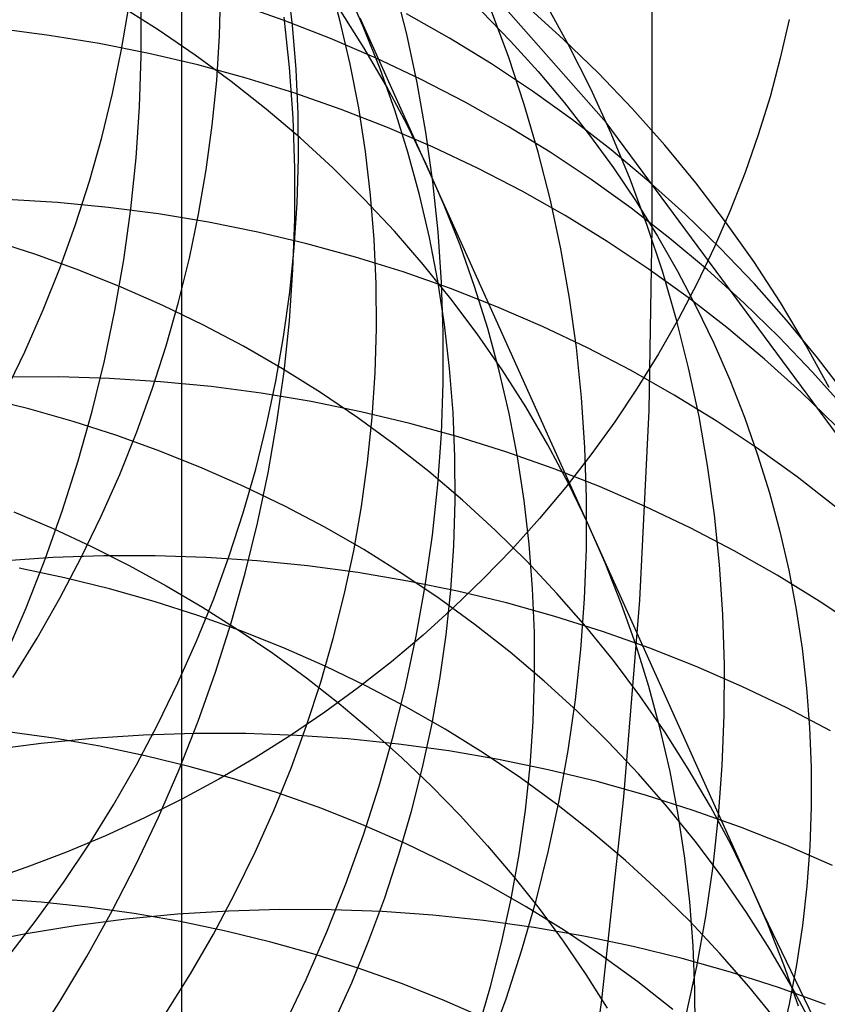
# Model space of a CAD drawing. Header units: millimetres. Extents: x 119 to 175.9, y -203.1 to -153.8.
# Tile 164 of 256: x 134.6 to 135.2, y -160.4 to -159.6. Entities that reach past the tile are written whole.
import ezdxf

# ---------------------------------------------------------------- set-up
doc = ezdxf.new("R2010")
doc.units = ezdxf.units.MM
doc.header["$MEASUREMENT"] = 0
doc.layers.add('Layer 01', color=5, linetype='Continuous', true_color=0x0000ff)

msp = doc.modelspace()

# ---------------------------------------------------------------- linework, layer by layer
at = {"layer": 'Layer 01'}
for p, q in [((135.08277, -159.80275, 19.45138), (135.08277, -158.23511, 15.64084)), ((135.04613, -159.71916, 47.64477), (134.57996, -159.18999, 49.50328)), ((134.70845, -161.04179, 18.94164), (134.70845, -159.47415, 15.1311)), ((134.79649, -159.64184, 22.64426), (134.79233, -159.60679, 22.65729)), ((134.83462, -159.63877, 23.07682), (134.82541, -159.60492, 23.09061)), ((134.73855, -159.65031, 22.21125), (134.73949, -159.61475, 22.22328)), ((134.85344, -159.64411, 23.50906), (134.83935, -159.61211, 23.52335)), ((134.8874, -159.64896, 48.63462), (134.87768, -159.61051, 48.62126)), ((134.66064, -159.66108, 21.77745), (134.66666, -159.6257, 21.78828)), ((134.78986, -159.638, 45.77491), (134.75233, -159.62491, 45.76279)), ((135.01619, -159.65756, 47.61935), (134.99734, -159.62331, 47.60469)), ((134.68979, -159.64554, 24.84419), (134.65953, -159.62653, 24.85704)), ((134.6763, -159.66632, 49.65852), (134.67626, -159.62584, 49.64748)), ((134.85365, -159.66015, 23.93978), (134.83493, -159.63062, 23.95424)), ((134.92139, -159.65203, 46.05947), (134.88716, -159.63268, 46.04596)), ((134.94727, -159.63092, 19.52207), (134.97004, -159.65445, 19.51239)), ((134.96859, -159.66746, 48.13274), (134.95487, -159.63057, 48.11866)), ((135.01203, -159.65286, 46.58759), (134.98307, -159.62674, 46.57301)), ((134.82682, -159.65238, 45.78732), (134.78986, -159.638, 45.77491)), ((134.79418, -159.67544, 49.15178), (134.78997, -159.63556, 49.13961)), ((134.84257, -159.67297, 23.0631), (134.83462, -159.63877, 23.07682)), ((134.85003, -159.63606, 23.51263), (135.17127, -160.34947, 25.32873)), ((135.19167, -159.63716, 17.29177), (135.18464, -159.66806, 17.27906)), ((134.60311, -159.64995, 45.48941), (134.56311, -159.64484, 45.47949)), ((134.71925, -159.66558, 24.83106), (134.68979, -159.64554, 24.84419)), ((134.79937, -159.67707, 22.63136), (134.79649, -159.64184, 22.64426)), ((134.86632, -159.67662, 23.49478), (134.85344, -159.64411, 23.50906)), ((134.89575, -159.68782, 48.64775), (134.8874, -159.64896, 48.63462)), ((134.64281, -159.65642, 45.4997), (134.60311, -159.64995, 45.48941)), ((134.68218, -159.66424, 45.51036), (134.64281, -159.65642, 45.4997)), ((134.73632, -159.68588, 22.19941), (134.73855, -159.65031, 22.21125)), ((134.86317, -159.66804, 45.8), (134.82682, -159.65238, 45.78732)), ((134.95485, -159.67257, 46.07319), (134.92139, -159.65203, 46.05947)), ((134.97004, -159.65445, 19.51239), (134.99191, -159.6787, 19.50241)), ((135.03998, -159.68001, 46.60227), (135.01203, -159.65286, 46.58759)), ((134.65336, -159.69629, 21.76686), (134.66064, -159.66108, 21.77745)), ((134.72116, -159.67341, 45.52137), (134.68218, -159.66424, 45.51036)), ((134.87124, -159.69034, 23.92526), (134.85365, -159.66015, 23.93978)), ((135.03378, -159.69251, 47.63392), (135.01619, -159.65756, 47.61935)), ((134.67492, -159.70687, 49.66921), (134.6763, -159.66632, 49.65852)), ((134.7479, -159.68661, 24.81768), (134.71925, -159.66558, 24.83106)), ((134.89885, -159.68495, 45.81294), (134.86317, -159.66804, 45.8)), ((134.98747, -159.69427, 46.0871), (134.95485, -159.67257, 46.07319)), ((134.98098, -159.70489, 48.14663), (134.96859, -159.66746, 48.13274)), ((135.18464, -159.66806, 17.27906), (135.17646, -159.69872, 17.26645)), ((134.7597, -159.6839, 45.53272), (134.72116, -159.67341, 45.52137)), ((134.79699, -159.71553, 49.16365), (134.79418, -159.67544, 49.15178)), ((134.80096, -159.71244, 22.61862), (134.79937, -159.67707, 22.63136)), ((134.84924, -159.70748, 23.04947), (134.84257, -159.67297, 23.0631)), ((134.87798, -159.70959, 23.48053), (134.86632, -159.67662, 23.49478)), ((134.99191, -159.6787, 19.50241), (135.01285, -159.70364, 19.49215)), ((135.06689, -159.70815, 46.61702), (135.03998, -159.68001, 46.60227)), ((134.7328, -159.72142, 22.18778), (134.73632, -159.68588, 22.19941)), ((134.77569, -159.70862, 24.80405), (134.7479, -159.68661, 24.81768)), ((134.79775, -159.69572, 45.5444), (134.7597, -159.6839, 45.53272)), ((134.90271, -159.72703, 48.66063), (134.89575, -159.68782, 48.64775)), ((134.93383, -159.7031, 45.82613), (134.89885, -159.68495, 45.81294)), ((134.64482, -159.7313, 21.75653), (134.65336, -159.69629, 21.76686)), ((134.83528, -159.70884, 45.55639), (134.79775, -159.69572, 45.5444)), ((134.88768, -159.72115, 23.91068), (134.87124, -159.69034, 23.92526)), ((135.01923, -159.71712, 46.10118), (134.98747, -159.69427, 46.0871)), ((135.05008, -159.72812, 47.64837), (135.03378, -159.69251, 47.63392)), ((134.96806, -159.72246, 45.83955), (134.93383, -159.7031, 45.82613)), ((135.01285, -159.70364, 19.49215), (135.03285, -159.72923, 19.48162)), ((135.17646, -159.69872, 17.26645), (135.16713, -159.72909, 17.25395)), ((134.67213, -159.74745, 49.67953), (134.67492, -159.70687, 49.66921)), ((134.80259, -159.73158, 24.79021), (134.77569, -159.70862, 24.80405)), ((134.87224, -159.72325, 45.56867), (134.83528, -159.70884, 45.55639)), ((134.85465, -159.74225, 23.03595), (134.84924, -159.70748, 23.04947)), ((134.8884, -159.743, 23.46632), (134.87798, -159.70959, 23.48053)), ((134.99202, -159.74281, 48.16033), (134.98098, -159.70489, 48.14663)), ((135.09272, -159.73726, 46.63182), (135.06689, -159.70815, 46.61702)), ((134.79839, -159.75579, 49.17519), (134.79699, -159.71553, 49.16365)), ((134.80126, -159.7479, 22.60605), (134.80096, -159.71244, 22.61862)), ((135.05009, -159.74109, 46.11541), (135.01923, -159.71712, 46.10118)), ((135.34981, -160.13035, 46.30301), (135.04613, -159.71916, 47.64477)), ((134.728, -159.75688, 22.17637), (134.7328, -159.72142, 22.18778)), ((134.90858, -159.73893, 45.58124), (134.87224, -159.72325, 45.56867)), ((134.90294, -159.75254, 23.89608), (134.88768, -159.72115, 23.91068)), ((134.90827, -159.76655, 48.67324), (134.90271, -159.72703, 48.66063)), ((135.0015, -159.74301, 45.85318), (134.96806, -159.72246, 45.83955)), ((134.63503, -159.76605, 21.74647), (134.64482, -159.7313, 21.75653)), ((134.82856, -159.75545, 24.77615), (134.80259, -159.73158, 24.79021)), ((135.03285, -159.72923, 19.48162), (135.05188, -159.75545, 19.47084)), ((135.06508, -159.76435, 47.66269), (135.05008, -159.72812, 47.64837)), ((135.16713, -159.72909, 17.25395), (135.15666, -159.75915, 17.24158)), ((134.85876, -159.77725, 23.02255), (134.85465, -159.74225, 23.03595)), ((134.89757, -159.77679, 23.45217), (134.8884, -159.743, 23.46632)), ((134.94426, -159.75586, 45.59407), (134.90858, -159.73893, 45.58124)), ((135.00169, -159.78117, 48.17382), (134.99202, -159.74281, 48.16033)), ((135.03412, -159.76472, 45.86701), (135.0015, -159.74301, 45.85318)), ((135.08, -159.76614, 46.12978), (135.05009, -159.74109, 46.11541)), ((135.11745, -159.7673, 46.64666), (135.09272, -159.73726, 46.63182)), ((134.66794, -159.78799, 49.68948), (134.67213, -159.74745, 49.67953)), ((134.80026, -159.78342, 22.59366), (134.80126, -159.7479, 22.60605)), ((134.72193, -159.79222, 22.1652), (134.728, -159.75688, 22.17637)), ((134.79837, -159.79617, 49.1864), (134.79839, -159.75579, 49.17519)), ((134.85359, -159.78021, 24.76191), (134.82856, -159.75545, 24.77615)), ((134.917, -159.78449, 23.88147), (134.90294, -159.75254, 23.89608)), ((134.97924, -159.77403, 45.60715), (134.94426, -159.75586, 45.59407)), ((135.05188, -159.75545, 19.47084), (135.06991, -159.78227, 19.4598)), ((134.624, -159.80052, 21.7367), (134.63503, -159.76605, 21.74647)), ((134.91243, -159.80633, 48.68556), (134.90827, -159.76655, 48.67324)), ((135.06587, -159.78758, 45.88101), (135.03412, -159.76472, 45.86701)), ((135.07876, -159.80116, 47.67686), (135.06508, -159.76435, 47.66269)), ((135.10894, -159.79225, 46.14428), (135.08, -159.76614, 46.12978)), ((135.15666, -159.75915, 17.24158), (135.14508, -159.78885, 17.22937)), ((135.01346, -159.7934, 45.62047), (134.97924, -159.77403, 45.60715)), ((135.14103, -159.79823, 46.66151), (135.11745, -159.7673, 46.64666)), ((134.60972, -159.78303, 45.0391), (134.56927, -159.78055, 45.03032)), ((134.87762, -159.80583, 24.74749), (134.85359, -159.78021, 24.76191)), ((134.86159, -159.81243, 23.0093), (134.85876, -159.77725, 23.02255)), ((134.90548, -159.81094, 23.4381), (134.89757, -159.77679, 23.45217)), ((135.00998, -159.81994, 48.18709), (135.00169, -159.78117, 48.17382)), ((135.06991, -159.78227, 19.4598), (135.08693, -159.80964, 19.44854)), ((134.64997, -159.78687, 45.0483), (134.60972, -159.78303, 45.0391)), ((134.68998, -159.79208, 45.0579), (134.64997, -159.78687, 45.0483)), ((134.66235, -159.82847, 49.69903), (134.66794, -159.78799, 49.68948)), ((134.79797, -159.81895, 22.58147), (134.80026, -159.78342, 22.59366)), ((134.92986, -159.81694, 23.86687), (134.917, -159.78449, 23.88147)), ((135.09672, -159.81154, 45.89518), (135.06587, -159.78758, 45.88101)), ((135.14508, -159.78885, 17.22937), (135.13238, -159.81817, 17.21731)), ((134.72969, -159.79863, 45.06788), (134.68998, -159.79208, 45.0579)), ((134.71458, -159.8274, 22.15429), (134.72193, -159.79222, 22.1652)), ((134.79695, -159.83662, 49.19727), (134.79837, -159.79617, 49.1864)), ((135.0469, -159.81396, 45.63402), (135.01346, -159.7934, 45.62047)), ((135.13687, -159.81938, 46.15888), (135.10894, -159.79225, 46.14428)), ((135.16346, -159.83001, 46.67637), (135.14103, -159.79823, 46.66151)), ((134.61175, -159.83465, 21.72722), (134.624, -159.80052, 21.7367)), ((134.76906, -159.80654, 45.07823), (134.72969, -159.79863, 45.06788)), ((134.90065, -159.83228, 24.73292), (134.87762, -159.80583, 24.74749)), ((135.0911, -159.8385, 47.69086), (135.07876, -159.80116, 47.67686)), ((135.08027, -159.94847, 19.79788), (135.08277, -159.80275, 19.45138)), ((134.59232, -159.82436, 25.64912), (134.55755, -159.81315, 25.65998)), ((134.80804, -159.81578, 45.08895), (134.76906, -159.80654, 45.07823)), ((134.86313, -159.84774, 22.9962), (134.86159, -159.81243, 23.0093)), ((134.91212, -159.84539, 23.42412), (134.90548, -159.81094, 23.4381)), ((134.91519, -159.84632, 48.69759), (134.91243, -159.80633, 48.68556)), ((135.08693, -159.80964, 19.44854), (135.1029, -159.83755, 19.43706)), ((135.12663, -159.83659, 45.9095), (135.09672, -159.81154, 45.89518)), ((134.7944, -159.85444, 22.5695), (134.79797, -159.81895, 22.58147)), ((134.84658, -159.82635, 45.10002), (134.80804, -159.81578, 45.08895)), ((134.94149, -159.84986, 23.85229), (134.92986, -159.81694, 23.86687)), ((135.01689, -159.85905, 48.20011), (135.00998, -159.81994, 48.18709)), ((135.07951, -159.83569, 45.64776), (135.0469, -159.81396, 45.63402)), ((135.13238, -159.81817, 17.21731), (135.11859, -159.84706, 17.20542)), ((135.16375, -159.8475, 46.17356), (135.13687, -159.81938, 46.15888)), ((134.62657, -159.83673, 25.63787), (134.59232, -159.82436, 25.64912)), ((134.65536, -159.86882, 49.70818), (134.66235, -159.82847, 49.69903)), ((134.70598, -159.86237, 22.14364), (134.71458, -159.8274, 22.15429)), ((134.88464, -159.83824, 45.11142), (134.84658, -159.82635, 45.10002)), ((134.5983, -159.86842, 21.71804), (134.61175, -159.83465, 21.72722)), ((134.66026, -159.85024, 25.62625), (134.62657, -159.83673, 25.63787)), ((134.79412, -159.87709, 49.20777), (134.79695, -159.83662, 49.19727)), ((134.92263, -159.85953, 24.7182), (134.90065, -159.83228, 24.73292)), ((135.11126, -159.85855, 45.66169), (135.07951, -159.83569, 45.64776)), ((135.15555, -159.8627, 45.92394), (135.12663, -159.83659, 45.9095)), ((135.18468, -159.86261, 46.69121), (135.16346, -159.83001, 46.67637)), ((134.92217, -159.85142, 45.12315), (134.88464, -159.83824, 45.11142)), ((135.10209, -159.87633, 47.70468), (135.0911, -159.8385, 47.69086)), ((135.1029, -159.83755, 19.43706), (135.11782, -159.86595, 19.42538)), ((134.69335, -159.86487, 25.61427), (134.66026, -159.85024, 25.62625)), ((134.86338, -159.88316, 22.98328), (134.86313, -159.84774, 22.9962)), ((134.91748, -159.88011, 23.41025), (134.91212, -159.84539, 23.42412)), ((134.91654, -159.88648, 48.70931), (134.91519, -159.84632, 48.69759)), ((134.95912, -159.86588, 45.13518), (134.92217, -159.85142, 45.12315)), ((134.95188, -159.88321, 23.83776), (134.94149, -159.84986, 23.85229)), ((135.11859, -159.84706, 17.20542), (135.10373, -159.87548, 17.19373)), ((135.18955, -159.87658, 46.18832), (135.16375, -159.8475, 46.17356)), ((134.78954, -159.88986, 22.55776), (134.7944, -159.85444, 22.5695)), ((134.94355, -159.88754, 24.70337), (134.92263, -159.85953, 24.7182)), ((135.02241, -159.89847, 48.21288), (135.01689, -159.85905, 48.20011)), ((135.1421, -159.88252, 45.67579), (135.11126, -159.85855, 45.66169)), ((134.58365, -159.90176, 21.70919), (134.5983, -159.86842, 21.71804)), ((134.7258, -159.88061, 25.60196), (134.69335, -159.86487, 25.61427)), ((134.69612, -159.89709, 22.13327), (134.70598, -159.86237, 22.14364)), ((134.99546, -159.88161, 45.14751), (134.95912, -159.86588, 45.13518)), ((135.11782, -159.86595, 19.42538), (135.13167, -159.89482, 19.4135)), ((135.18347, -159.88982, 45.9385), (135.15555, -159.8627, 45.92394)), ((135.2047, -159.89599, 46.70602), (135.18468, -159.86261, 46.69121)), ((134.64699, -159.90899, 49.71692), (134.65536, -159.86882, 49.70818)), ((135.10373, -159.87548, 17.19373), (135.08781, -159.90342, 17.18223)), ((135.11171, -159.9146, 47.7183), (135.10209, -159.87633, 47.70468)), ((135.21425, -159.90658, 46.20312), (135.18955, -159.87658, 46.18832)), ((134.75757, -159.89744, 25.58932), (134.7258, -159.88061, 25.60196)), ((134.78988, -159.91753, 49.2179), (134.79412, -159.87709, 49.20777)), ((134.86233, -159.91862, 22.97055), (134.86338, -159.88316, 22.98328)), ((134.92155, -159.91505, 23.3965), (134.91748, -159.88011, 23.41025)), ((134.96102, -159.91696, 23.82328), (134.95188, -159.88321, 23.83776)), ((135.03113, -159.89859, 45.16012), (134.99546, -159.88161, 45.14751)), ((135.17199, -159.90757, 45.69004), (135.1421, -159.88252, 45.67579)), ((134.78341, -159.92516, 22.54626), (134.78954, -159.88986, 22.55776)), ((134.91647, -159.92676, 48.7207), (134.91654, -159.88648, 48.70931)), ((134.96338, -159.91629, 24.68844), (134.94355, -159.88754, 24.70337)), ((135.21034, -159.91793, 45.95315), (135.18347, -159.88982, 45.9385)), ((134.68503, -159.93153, 22.12318), (134.69612, -159.89709, 22.13327)), ((134.78863, -159.91534, 25.57636), (134.75757, -159.89744, 25.58932)), ((135.02652, -159.93815, 48.22537), (135.02241, -159.89847, 48.21288)), ((135.06609, -159.9168, 45.17299), (135.03113, -159.89859, 45.16012)), ((135.13167, -159.89482, 19.4135), (135.14442, -159.92411, 19.40145)), ((135.22346, -159.93011, 46.72077), (135.2047, -159.89599, 46.70602)), ((134.56782, -159.93466, 21.70066), (134.58365, -159.90176, 21.70919)), ((135.08781, -159.90342, 17.18223), (135.07085, -159.93082, 17.17096)), ((135.20091, -159.93367, 45.70443), (135.17199, -159.90757, 45.69004)), ((135.2378, -159.93747, 46.21796), (135.21425, -159.90658, 46.20312)), ((134.63724, -159.94895, 49.72523), (134.64699, -159.90899, 49.71692)), ((134.81893, -159.93428, 25.56311), (134.78863, -159.91534, 25.57636)), ((134.92433, -159.95017, 23.3829), (134.92155, -159.91505, 23.3965)), ((135.11996, -159.95327, 47.73171), (135.11171, -159.9146, 47.7183)), ((134.61043, -159.9218, 44.597), (134.56972, -159.92196, 44.5894)), ((134.65104, -159.92302, 44.60503), (134.61043, -159.9218, 44.597)), ((134.69149, -159.9256, 44.61349), (134.65104, -159.92302, 44.60503)), ((134.78424, -159.9579, 49.22765), (134.78988, -159.91753, 49.2179)), ((134.85999, -159.9541, 22.95802), (134.86233, -159.91862, 22.97055)), ((134.96889, -159.95105, 23.80888), (134.96102, -159.91696, 23.82328)), ((134.98208, -159.94572, 24.67342), (134.96338, -159.91629, 24.68844)), ((135.10031, -159.9362, 45.18611), (135.06609, -159.9168, 45.17299)), ((135.23613, -159.94699, 45.96787), (135.21034, -159.91793, 45.95315)), ((134.73175, -159.92954, 44.62236), (134.69149, -159.9256, 44.61349)), ((134.77176, -159.93483, 44.63164), (134.73175, -159.92954, 44.62236)), ((134.776, -159.96029, 22.53502), (134.78341, -159.92516, 22.54626)), ((134.915, -159.9671, 48.73176), (134.91647, -159.92676, 48.7207)), ((135.07085, -159.93082, 17.17096), (135.05288, -159.95767, 17.15991)), ((135.14442, -159.92411, 19.40145), (135.15607, -159.95379, 19.38924)), ((134.58672, -159.94732, 26.02316), (134.551, -159.93849, 26.03336)), ((134.67272, -159.96564, 22.1134), (134.68503, -159.93153, 22.12318)), ((134.81147, -159.94148, 44.64132), (134.77176, -159.93483, 44.63164)), ((134.84844, -159.95424, 25.54959), (134.81893, -159.93428, 25.56311)), ((135.02922, -159.97804, 48.23757), (135.02652, -159.93815, 48.22537)), ((135.13374, -159.95679, 45.19946), (135.10031, -159.9362, 45.18611)), ((135.22882, -159.96078, 45.71894), (135.20091, -159.93367, 45.70443)), ((134.85084, -159.94947, 44.65138), (134.81147, -159.94148, 44.64132)), ((134.99965, -159.97582, 24.65833), (134.98208, -159.94572, 24.67342)), ((134.622, -159.95733, 26.01255), (134.58672, -159.94732, 26.02316)), ((134.62612, -159.98863, 49.73311), (134.63724, -159.94895, 49.72523)), ((134.87713, -159.97521, 25.53579), (134.84844, -159.95424, 25.54959)), ((134.88982, -159.95879, 44.6618), (134.85084, -159.94947, 44.65138)), ((134.85636, -159.98955, 22.94571), (134.85999, -159.9541, 22.95802)), ((134.92582, -159.98544, 23.36946), (134.92433, -159.95017, 23.3829)), ((134.97549, -159.98545, 23.79458), (134.96889, -159.95105, 23.80888)), ((135.07276, -160.09956, 20.14198), (135.08027, -159.94847, 19.79788)), ((135.12682, -159.99229, 47.74488), (135.11996, -159.95327, 47.73171)), ((135.15607, -159.95379, 19.38924), (135.16659, -159.98383, 19.37688)), ((134.6568, -159.96851, 26.00154), (134.622, -159.95733, 26.01255)), ((134.76733, -159.99523, 22.52405), (134.776, -159.96029, 22.53502)), ((134.7772, -159.99814, 49.237), (134.78424, -159.9579, 49.22765)), ((134.92836, -159.96943, 44.67259), (134.88982, -159.95879, 44.6618)), ((135.05288, -159.95767, 17.15991), (135.0339, -159.98392, 17.14911)), ((135.16634, -159.97854, 45.21302), (135.13374, -159.95679, 45.19946)), ((134.69109, -159.98084, 25.99014), (134.6568, -159.96851, 26.00154)), ((134.65919, -159.99937, 22.10393), (134.67272, -159.96564, 22.1134)), ((134.91211, -160.00746, 48.74246), (134.915, -159.9671, 48.73176)), ((134.96641, -159.98138, 44.68372), (134.92836, -159.96943, 44.67259)), ((134.90495, -159.99715, 25.52176), (134.87713, -159.97521, 25.53579)), ((135.01606, -160.00655, 24.6432), (134.99965, -159.97582, 24.65833)), ((135.03052, -160.01809, 48.24947), (135.02922, -159.97804, 48.23757)), ((134.72481, -159.99432, 25.97836), (134.69109, -159.98084, 25.99014)), ((134.92602, -160.0208, 23.3562), (134.92582, -159.98544, 23.36946)), ((135.00394, -159.99463, 44.69518), (134.96641, -159.98138, 44.68372)), ((134.98081, -160.02012, 23.78038), (134.97549, -159.98545, 23.79458)), ((135.0339, -159.98392, 17.14911), (135.01395, -160.00955, 17.13857)), ((135.19807, -160.00142, 45.22679), (135.16634, -159.97854, 45.21302)), ((135.16659, -159.98383, 19.37688), (135.17598, -160.01419, 19.36439)), ((134.61366, -160.028, 49.74055), (134.62612, -159.98863, 49.73311)), ((134.85144, -160.02492, 22.93363), (134.85636, -159.98955, 22.94571)), ((135.13228, -160.0316, 47.75781), (135.12682, -159.99229, 47.74488)), ((134.64447, -160.03269, 22.09479), (134.65919, -159.99937, 22.10393)), ((134.75794, -160.00892, 25.96623), (134.72481, -159.99432, 25.97836)), ((134.75742, -160.02991, 22.51336), (134.76733, -159.99523, 22.52405)), ((134.76878, -160.03821, 49.24595), (134.7772, -159.99814, 49.237)), ((134.93188, -160.02003, 25.50749), (134.90495, -159.99715, 25.52176)), ((135.04089, -160.00915, 44.70696), (135.00394, -159.99463, 44.69518)), ((135.22889, -160.0254, 45.24074), (135.19807, -160.00142, 45.22679)), ((134.79042, -160.02463, 25.95375), (134.75794, -160.00892, 25.96623)), ((134.90783, -160.04779, 48.75279), (134.91211, -160.00746, 48.74246)), ((135.01395, -160.00955, 17.13857), (134.99306, -160.03452, 17.1283)), ((135.03129, -160.03786, 24.62804), (135.01606, -160.00655, 24.6432)), ((135.07721, -160.02494, 44.71904), (135.04089, -160.00915, 44.70696)), ((135.17598, -160.01419, 19.36439), (135.18423, -160.04483, 19.35179)), ((134.82222, -160.04143, 25.94095), (134.79042, -160.02463, 25.95375)), ((134.84524, -160.06017, 22.9218), (134.85144, -160.02492, 22.93363)), ((134.92491, -160.05622, 23.34313), (134.92602, -160.0208, 23.3562)), ((134.95788, -160.04384, 25.49301), (134.93188, -160.02003, 25.50749)), ((134.98484, -160.05502, 23.76632), (134.98081, -160.02012, 23.78038)), ((135.03041, -160.05826, 48.26106), (135.03052, -160.01809, 48.24947)), ((135.11288, -160.04196, 44.73142), (135.07721, -160.02494, 44.71904)), ((134.57499, -160.02921, 20.98372), (134.60609, -160.04253, 20.97909)), ((134.59986, -160.06701, 49.74754), (134.61366, -160.028, 49.74055)), ((134.62858, -160.06556, 22.08599), (134.64447, -160.03269, 22.09479)), ((134.74626, -160.06431, 22.50297), (134.75742, -160.02991, 22.51336)), ((135.13634, -160.07118, 47.77047), (135.13228, -160.0316, 47.75781)), ((134.75899, -160.07805, 49.25447), (134.76878, -160.03821, 49.24595)), ((134.99306, -160.03452, 17.1283), (134.97123, -160.05881, 17.11831)), ((135.04532, -160.06972, 24.61286), (135.03129, -160.03786, 24.62804)), ((134.60609, -160.04253, 20.97909), (134.63668, -160.0568, 20.97396)), ((134.85331, -160.0593, 25.92783), (134.82222, -160.04143, 25.94095)), ((134.90213, -160.08805, 48.76275), (134.90783, -160.04779, 48.75279)), ((134.98293, -160.06853, 25.47833), (134.95788, -160.04384, 25.49301)), ((135.14784, -160.06021, 44.74406), (135.11288, -160.04196, 44.73142)), ((135.18423, -160.04483, 19.35179), (135.19132, -160.07572, 19.33908)), ((134.63668, -160.0568, 20.97396), (134.66673, -160.07201, 20.96834)), ((134.92252, -160.09165, 23.33026), (134.92491, -160.05622, 23.34313)), ((134.98758, -160.0901, 23.7524), (134.98484, -160.05502, 23.76632)), ((134.6466, -160.06416, 44.17026), (134.60584, -160.06557, 44.16344)), ((134.68731, -160.06412, 44.17752), (134.6466, -160.06416, 44.17026)), ((134.72792, -160.06543, 44.18523), (134.68731, -160.06412, 44.17752)), ((134.73388, -160.09839, 22.49289), (134.74626, -160.06431, 22.50297)), ((134.83778, -160.09527, 22.91024), (134.84524, -160.06017, 22.9218)), ((134.88363, -160.07821, 25.91441), (134.85331, -160.0593, 25.92783)), ((134.97123, -160.05881, 17.11831), (134.94851, -160.08238, 17.10861)), ((135.02888, -160.09849, 48.27231), (135.03041, -160.05826, 48.26106)), ((135.18204, -160.07966, 44.75697), (135.14784, -160.06021, 44.74406)), ((134.60584, -160.06557, 44.16344), (134.56507, -160.06834, 44.15708)), ((134.58474, -160.1056, 49.75406), (134.59986, -160.06701, 49.74754)), ((134.61153, -160.09794, 22.07753), (134.62858, -160.06556, 22.08599)), ((134.66673, -160.07201, 20.96834), (134.6962, -160.08813, 20.96224)), ((134.76838, -160.06811, 44.19337), (134.72792, -160.06543, 44.18523)), ((134.80863, -160.07215, 44.20193), (134.76838, -160.06811, 44.19337)), ((134.84864, -160.07754, 44.2109), (134.80863, -160.07215, 44.20193)), ((135.00698, -160.09409, 25.46348), (134.98293, -160.06853, 25.47833)), ((135.05814, -160.10209, 24.59769), (135.04532, -160.06972, 24.61286)), ((135.139, -160.11096, 47.78286), (135.13634, -160.07118, 47.77047)), ((134.61532, -160.0817, 26.38031), (134.57917, -160.07409, 26.39021)), ((134.74783, -160.11763, 49.26256), (134.75899, -160.07805, 49.25447)), ((134.88835, -160.08427, 44.22027), (134.84864, -160.07754, 44.2109)), ((134.91317, -160.09815, 25.90071), (134.88363, -160.07821, 25.91441)), ((135.21546, -160.10028, 44.77012), (135.18204, -160.07966, 44.75697)), ((135.19132, -160.07572, 19.33908), (135.19725, -160.10682, 19.32629)), ((134.65108, -160.09049, 26.36998), (134.61532, -160.0817, 26.38031)), ((134.6962, -160.08813, 20.96224), (134.72506, -160.10515, 20.95567)), ((134.92772, -160.09234, 44.23003), (134.88835, -160.08427, 44.22027)), ((134.89505, -160.12817, 48.77231), (134.90213, -160.08805, 48.76275)), ((134.94851, -160.08238, 17.10861), (134.92492, -160.10521, 17.09922)), ((134.6864, -160.10047, 26.35923), (134.65108, -160.09049, 26.36998)), ((134.82904, -160.13016, 22.89895), (134.83778, -160.09527, 22.91024)), ((134.91883, -160.12704, 23.31762), (134.92252, -160.09165, 23.33026)), ((134.96669, -160.10174, 44.24017), (134.92772, -160.09234, 44.23003)), ((134.98903, -160.12532, 23.73865), (134.98758, -160.0901, 23.7524)), ((135.03002, -160.12048, 25.44846), (135.00698, -160.09409, 25.46348)), ((134.59334, -160.12978, 22.06943), (134.61153, -160.09794, 22.07753)), ((134.72124, -160.11162, 26.34808), (134.6864, -160.10047, 26.35923)), ((134.72028, -160.13209, 22.48313), (134.73388, -160.09839, 22.49289)), ((134.94188, -160.11909, 25.88674), (134.91317, -160.09815, 25.90071)), ((135.00523, -160.11246, 44.25067), (134.96669, -160.10174, 44.24017)), ((135.02594, -160.13873, 48.28322), (135.02888, -160.09849, 48.27231)), ((135.06972, -160.13493, 24.58255), (135.05814, -160.10209, 24.59769)), ((135.06025, -160.25596, 20.48355), (135.07276, -160.09956, 20.14198)), ((135.24805, -160.12205, 44.78349), (135.21546, -160.10028, 44.77012)), ((134.56832, -160.14374, 49.76012), (134.58474, -160.1056, 49.75406)), ((134.75556, -160.12393, 26.33654), (134.72124, -160.11162, 26.34808)), ((134.72506, -160.10515, 20.95567), (134.75328, -160.12305, 20.94863)), ((134.92492, -160.10521, 17.09922), (134.90049, -160.12726, 17.09014)), ((135.14024, -160.1509, 47.79495), (135.139, -160.11096, 47.78286)), ((135.19725, -160.10682, 19.32629), (135.20201, -160.13809, 19.31342)), ((134.73532, -160.15689, 49.27022), (134.74783, -160.11763, 49.26256)), ((134.96972, -160.141, 25.87252), (134.94188, -160.11909, 25.88674)), ((135.04328, -160.12448, 44.26153), (135.00523, -160.11246, 44.25067)), ((134.75328, -160.12305, 20.94863), (134.78081, -160.1418, 20.94114)), ((134.78932, -160.13738, 26.32463), (134.75556, -160.12393, 26.33654)), ((134.90049, -160.12726, 17.09014), (134.87524, -160.14852, 17.0814)), ((134.91385, -160.16237, 23.30522), (134.91883, -160.12704, 23.31762)), ((134.98917, -160.16063, 23.72507), (134.98903, -160.12532, 23.73865)), ((135.05202, -160.14767, 25.43331), (135.03002, -160.12048, 25.44846)), ((135.08079, -160.13779, 44.27272), (135.04328, -160.12448, 44.26153)), ((134.57404, -160.16106, 22.06169), (134.59334, -160.12978, 22.06943)), ((134.70549, -160.16538, 22.4737), (134.72028, -160.13209, 22.48313)), ((134.81906, -160.16481, 22.88795), (134.82904, -160.13016, 22.89895)), ((134.88658, -160.16812, 48.78148), (134.89505, -160.12817, 48.77231)), ((135.08006, -160.1682, 24.56745), (135.06972, -160.13493, 24.58255)), ((134.78081, -160.1418, 20.94114), (134.80763, -160.16139, 20.93319)), ((134.82248, -160.15196, 26.31235), (134.78932, -160.13738, 26.32463)), ((134.99667, -160.16387, 25.85808), (134.96972, -160.141, 25.87252)), ((135.0216, -160.17895, 48.29376), (135.02594, -160.13873, 48.28322)), ((135.11774, -160.15238, 44.28424), (135.08079, -160.13779, 44.27272)), ((135.20201, -160.13809, 19.31342), (135.20559, -160.16949, 19.3005)), ((134.87524, -160.14852, 17.0814), (134.84921, -160.16896, 17.07299)), ((135.07294, -160.17562, 25.41803), (135.05202, -160.14767, 25.43331)), ((135.14007, -160.19095, 47.80673), (135.14024, -160.1509, 47.79495)), ((134.72147, -160.19578, 49.27743), (134.73532, -160.15689, 49.27022)), ((134.855, -160.16764, 26.29973), (134.82248, -160.15196, 26.31235)), ((135.15406, -160.16822, 44.29608), (135.11774, -160.15238, 44.28424)), ((134.68953, -160.19822, 22.46462), (134.70549, -160.16538, 22.4737)), ((134.80763, -160.16139, 20.93319), (134.8337, -160.18178, 20.92482)), ((134.80784, -160.19917, 22.87725), (134.81906, -160.16481, 22.88795)), ((134.9076, -160.19758, 23.29307), (134.91385, -160.16237, 23.30522)), ((134.98802, -160.19601, 23.71169), (134.98917, -160.16063, 23.72507)), ((135.02269, -160.18765, 25.84342), (134.99667, -160.16387, 25.85808)), ((134.84921, -160.16896, 17.07299), (134.82243, -160.18855, 17.06493)), ((134.88683, -160.18442, 26.28677), (134.855, -160.16764, 26.29973)), ((134.87674, -160.20785, 48.79023), (134.88658, -160.16812, 48.78148)), ((135.08915, -160.20187, 24.55241), (135.08006, -160.1682, 24.56745)), ((135.18971, -160.1853, 44.30821), (135.15406, -160.16822, 44.29608)), ((135.20559, -160.16949, 19.3005), (135.20799, -160.20099, 19.28754)), ((134.8337, -160.18178, 20.92482), (134.85899, -160.20296, 20.91601)), ((135.01586, -160.21908, 48.30394), (135.0216, -160.17895, 48.29376)), ((135.09276, -160.2043, 25.40265), (135.07294, -160.17562, 25.41803)), ((134.82243, -160.18855, 17.06493), (134.79493, -160.20727, 17.05723)), ((134.91795, -160.20226, 26.2735), (134.88683, -160.18442, 26.28677)), ((135.04775, -160.21232, 25.82856), (135.02269, -160.18765, 25.84342)), ((135.22466, -160.20359, 44.32062), (135.18971, -160.1853, 44.30821)), ((134.70631, -160.23426, 49.28418), (134.72147, -160.19578, 49.27743)), ((134.90007, -160.23263, 23.28119), (134.9076, -160.19758, 23.29307)), ((134.98557, -160.2314, 23.69852), (134.98802, -160.19601, 23.71169)), ((135.13849, -160.23106, 47.8182), (135.14007, -160.19095, 47.80673)), ((134.60677, -160.2094, 26.7407), (134.56992, -160.20424, 26.74983)), ((134.67241, -160.23057, 22.45589), (134.68953, -160.19822, 22.46462)), ((134.7188, -160.20564, 43.75683), (134.67804, -160.20695, 43.75033)), ((134.75951, -160.2057, 43.76378), (134.7188, -160.20564, 43.75683)), ((134.80011, -160.20712, 43.77118), (134.75951, -160.2057, 43.76378)), ((134.79539, -160.2332, 22.86687), (134.80784, -160.19917, 22.87725)), ((134.85899, -160.20296, 20.91601), (134.88347, -160.2249, 20.90678)), ((134.94831, -160.22116, 26.25993), (134.91795, -160.20226, 26.2735)), ((135.09696, -160.23589, 24.53745), (135.08915, -160.20187, 24.55241)), ((135.11147, -160.23369, 25.38718), (135.09276, -160.2043, 25.40265)), ((135.20799, -160.20099, 19.28754), (135.20921, -160.23255, 19.27456)), ((134.59656, -160.21362, 43.73872), (134.55593, -160.21898, 43.73362)), ((134.63728, -160.2096, 43.74429), (134.59656, -160.21362, 43.73872)), ((134.64331, -160.21577, 26.73113), (134.60677, -160.2094, 26.7407)), ((134.67804, -160.20695, 43.75033), (134.63728, -160.2096, 43.74429)), ((134.79493, -160.20727, 17.05723), (134.76675, -160.22509, 17.0499)), ((134.84056, -160.20989, 43.77901), (134.80011, -160.20712, 43.77118)), ((134.88081, -160.21402, 43.78726), (134.84056, -160.20989, 43.77901)), ((134.86553, -160.24731, 48.79855), (134.87674, -160.20785, 48.79023)), ((135.07182, -160.23786, 25.81353), (135.04775, -160.21232, 25.82856)), ((134.6795, -160.22334, 26.72111), (134.64331, -160.21577, 26.73113)), ((134.92082, -160.2195, 43.79593), (134.88081, -160.21402, 43.78726)), ((134.96052, -160.22632, 43.805), (134.92082, -160.2195, 43.79593)), ((134.97787, -160.24107, 26.24608), (134.94831, -160.22116, 26.25993)), ((135.00872, -160.25909, 48.31374), (135.01586, -160.21908, 48.30394)), ((134.7153, -160.23211, 26.71065), (134.6795, -160.22334, 26.72111)), ((134.76675, -160.22509, 17.0499), (134.73791, -160.242, 17.04294)), ((134.88347, -160.2249, 20.90678), (134.90712, -160.24757, 20.89715)), ((134.99988, -160.23448, 43.81447), (134.96052, -160.22632, 43.805)), ((134.65415, -160.26239, 22.44753), (134.67241, -160.23057, 22.45589)), ((134.68985, -160.27228, 49.29047), (134.70631, -160.23426, 49.28418)), ((134.75066, -160.24206, 26.69979), (134.7153, -160.23211, 26.71065)), ((134.78172, -160.26687, 22.85682), (134.79539, -160.2332, 22.86687)), ((134.89128, -160.26748, 23.2696), (134.90007, -160.23263, 23.28119)), ((134.98183, -160.26675, 23.68558), (134.98557, -160.2314, 23.69852)), ((135.03885, -160.24396, 43.82432), (134.99988, -160.23448, 43.81447)), ((135.1035, -160.27022, 24.52259), (135.09696, -160.23589, 24.53745)), ((135.12903, -160.26373, 25.37165), (135.11147, -160.23369, 25.38718)), ((135.13551, -160.27118, 47.82932), (135.13849, -160.23106, 47.8182)), ((135.20921, -160.23255, 19.27456), (135.20924, -160.26412, 19.26157)), ((134.73791, -160.242, 17.04294), (134.70845, -160.25797, 17.03637)), ((134.78555, -160.25318, 26.68851), (134.75066, -160.24206, 26.69979)), ((135.0066, -160.26199, 26.23196), (134.97787, -160.24107, 26.24608)), ((135.07738, -160.25475, 43.83454), (135.03885, -160.24396, 43.82432)), ((135.09488, -160.26423, 25.79833), (135.07182, -160.23786, 25.81353)), ((134.85297, -160.28645, 48.80645), (134.86553, -160.24731, 48.79855)), ((134.90712, -160.24757, 20.89715), (134.9299, -160.27095, 20.88713)), ((134.70845, -160.25797, 17.03637), (134.67842, -160.27298, 17.0302)), ((134.81991, -160.26547, 26.67685), (134.78555, -160.25318, 26.68851)), ((135.0002, -160.29892, 48.32314), (135.00872, -160.25909, 48.31374)), ((135.04274, -160.4176, 20.82245), (135.06025, -160.25596, 20.48355)), ((135.11542, -160.26685, 43.84511), (135.07738, -160.25475, 43.83454)), ((134.63478, -160.29364, 22.43955), (134.65415, -160.26239, 22.44753)), ((134.76687, -160.30013, 22.84711), (134.78172, -160.26687, 22.85682)), ((134.85371, -160.27889, 26.6648), (134.81991, -160.26547, 26.67685)), ((134.88123, -160.30209, 23.25829), (134.89128, -160.26748, 23.2696)), ((134.9768, -160.30204, 23.67288), (134.98183, -160.26675, 23.68558)), ((135.03447, -160.28389, 26.21759), (135.0066, -160.26199, 26.23196)), ((135.11688, -160.2914, 25.78299), (135.09488, -160.26423, 25.79833)), ((135.15293, -160.28023, 43.85604), (135.11542, -160.26685, 43.84511)), ((135.14543, -160.2944, 25.35606), (135.12903, -160.26373, 25.37165)), ((135.20924, -160.26412, 19.26157), (135.20808, -160.29568, 19.24859)), ((134.67842, -160.27298, 17.0302), (134.64783, -160.28703, 17.02442)), ((134.67211, -160.3098, 49.29629), (134.68985, -160.27228, 49.29047)), ((134.9299, -160.27095, 20.88713), (134.95178, -160.29501, 20.87672)), ((135.10875, -160.30482, 24.50784), (135.1035, -160.27022, 24.52259)), ((135.13111, -160.31128, 47.8401), (135.13551, -160.27118, 47.82932)), ((134.8869, -160.29345, 26.6524), (134.85371, -160.27889, 26.6648)), ((135.06144, -160.30674, 26.20298), (135.03447, -160.28389, 26.21759)), ((135.18986, -160.29488, 43.86729), (135.15293, -160.28023, 43.85604)), ((134.64783, -160.28703, 17.02442), (134.61674, -160.30008, 17.01905)), ((134.83908, -160.32522, 48.8139), (134.85297, -160.28645, 48.80645)), ((135.13781, -160.31934, 25.76753), (135.11688, -160.2914, 25.78299)), ((134.61431, -160.32429, 22.43195), (134.63478, -160.29364, 22.43955)), ((134.91945, -160.30912, 26.63965), (134.8869, -160.29345, 26.6524)), ((134.95178, -160.29501, 20.87672), (134.97274, -160.31971, 20.86594)), ((134.99031, -160.33852, 48.33213), (135.0002, -160.29892, 48.32314)), ((135.16064, -160.32566, 25.34045), (135.14543, -160.2944, 25.35606)), ((135.22617, -160.31078, 43.87886), (135.18986, -160.29488, 43.86729)), ((135.20808, -160.29568, 19.24859), (135.20575, -160.32718, 19.23563)), ((134.61674, -160.30008, 17.01905), (134.58518, -160.31213, 17.01409)), ((134.75083, -160.33294, 22.83776), (134.76687, -160.30013, 22.84711)), ((134.86994, -160.33642, 23.2473), (134.88123, -160.30209, 23.25829)), ((134.97049, -160.33721, 23.66044), (134.9768, -160.30204, 23.67288)), ((135.08749, -160.33051, 26.18817), (135.06144, -160.30674, 26.20298)), ((135.11272, -160.33964, 24.49323), (135.10875, -160.30482, 24.50784)), ((134.58518, -160.31213, 17.01409), (134.55319, -160.32316, 17.00956)), ((134.6531, -160.34677, 49.30162), (134.67211, -160.3098, 49.29629)), ((134.95132, -160.32587, 26.62656), (134.91945, -160.30912, 26.63965)), ((135.12532, -160.35129, 47.85051), (135.13111, -160.31128, 47.8401)), ((134.97274, -160.31971, 20.86594), (134.99276, -160.34503, 20.85481)), ((135.15764, -160.34801, 25.75196), (135.13781, -160.31934, 25.76753)), ((134.59278, -160.3543, 22.42474), (134.61431, -160.32429, 22.43195)), ((134.82387, -160.36358, 48.8209), (134.83908, -160.32522, 48.8139)), ((134.98247, -160.3437, 26.61316), (134.95132, -160.32587, 26.62656)), ((135.11257, -160.35517, 26.17315), (135.08749, -160.33051, 26.18817)), ((135.17465, -160.35748, 25.32482), (135.16064, -160.32566, 25.34045)), ((135.20575, -160.32718, 19.23563), (135.20223, -160.35859, 19.22271)), ((134.59661, -160.34004, 27.09348), (134.55924, -160.33735, 27.10177)), ((134.73364, -160.36526, 22.82876), (134.75083, -160.33294, 22.83776)), ((134.85742, -160.37042, 23.23664), (134.86994, -160.33642, 23.2473)), ((134.96291, -160.37223, 23.64828), (134.97049, -160.33721, 23.66044)), ((134.97905, -160.37786, 48.34071), (134.99031, -160.33852, 48.33213)), ((134.63377, -160.34394, 27.08472), (134.59661, -160.34004, 27.09348)), ((134.63287, -160.38314, 49.30647), (134.6531, -160.34677, 49.30162)), ((134.67066, -160.34907, 27.07548), (134.63377, -160.34394, 27.08472)), ((134.78654, -160.34579, 43.3492), (134.74579, -160.34699, 43.34301)), ((134.82724, -160.34595, 43.35585), (134.78654, -160.34579, 43.3492)), ((134.86784, -160.34747, 43.36294), (134.82724, -160.34595, 43.35585)), ((135.01286, -160.36258, 26.59945), (134.98247, -160.3437, 26.61316)), ((134.99276, -160.34503, 20.85481), (135.01181, -160.37094, 20.84333)), ((135.11538, -160.37466, 24.47876), (135.11272, -160.33964, 24.49323)), ((134.57021, -160.38362, 22.41794), (134.59278, -160.3543, 22.42474)), ((134.66432, -160.35345, 43.33201), (134.6237, -160.35871, 43.32721)), ((134.70503, -160.34955, 43.33727), (134.66432, -160.35345, 43.33201)), ((134.70725, -160.35541, 27.0658), (134.67066, -160.34907, 27.07548)), ((134.74579, -160.34699, 43.34301), (134.70503, -160.34955, 43.33727)), ((134.90828, -160.35034, 43.37047), (134.86784, -160.34747, 43.36294)), ((134.94852, -160.35456, 43.37842), (134.90828, -160.35034, 43.37047)), ((134.98851, -160.36012, 43.38679), (134.94852, -160.35456, 43.37842)), ((135.11813, -160.39117, 47.86055), (135.12532, -160.35129, 47.85051)), ((135.17635, -160.37738, 25.73631), (135.15764, -160.34801, 25.75196)), ((135.17127, -160.34947, 25.32873), (135.87269, -161.80634, 28.8556)), ((134.6237, -160.35871, 43.32721), (134.58323, -160.3653, 43.3229)), ((134.74348, -160.36295, 27.05567), (134.70725, -160.35541, 27.0658)), ((135.02821, -160.36703, 43.39557), (134.98851, -160.36012, 43.38679)), ((135.13665, -160.3807, 26.15796), (135.11257, -160.35517, 26.17315)), ((135.18745, -160.3898, 25.3092), (135.17465, -160.35748, 25.32482)), ((135.20223, -160.35859, 19.22271), (135.19754, -160.38987, 19.20984)), ((134.58323, -160.3653, 43.3229), (134.54294, -160.37323, 43.31907)), ((134.71531, -160.39705, 22.82015), (134.73364, -160.36526, 22.82876)), ((134.77932, -160.3717, 27.0451), (134.74348, -160.36295, 27.05567)), ((134.80737, -160.40148, 48.82744), (134.82387, -160.36358, 48.8209)), ((134.84369, -160.40405, 23.2263), (134.85742, -160.37042, 23.23664)), ((135.04245, -160.38249, 26.58547), (135.01286, -160.36258, 26.59945)), ((135.06756, -160.37527, 43.40474), (135.02821, -160.36703, 43.39557)), ((134.81473, -160.38163, 27.03412), (134.77932, -160.3717, 27.0451)), ((134.95405, -160.40705, 23.6364), (134.96291, -160.37223, 23.64828)), ((134.96644, -160.41687, 48.34886), (134.97905, -160.37786, 48.34071)), ((135.01181, -160.37094, 20.84333), (135.02986, -160.39741, 20.83152)), ((135.10652, -160.38483, 43.4143), (135.06756, -160.37527, 43.40474)), ((135.11675, -160.40981, 24.46447), (135.11538, -160.37466, 24.47876)), ((135.19392, -160.40741, 25.72059), (135.17635, -160.37738, 25.73631)), ((134.61142, -160.41888, 49.31083), (134.63287, -160.38314, 49.30647)), ((134.84965, -160.39273, 27.02274), (134.81473, -160.38163, 27.03412)), ((135.07121, -160.4034, 26.57121), (135.04245, -160.38249, 26.58547)), ((135.14504, -160.3957, 43.42423), (135.10652, -160.38483, 43.4143)), ((135.15972, -160.40706, 26.14261), (135.13665, -160.3807, 26.15796)), ((134.88405, -160.40499, 27.01096), (134.84965, -160.39273, 27.02274)), ((135.10955, -160.43087, 47.8702), (135.11813, -160.39117, 47.86055)), ((135.199, -160.4226, 25.29361), (135.18745, -160.3898, 25.3092)), ((135.19754, -160.38987, 19.20984), (135.19167, -160.42098, 19.19704)), ((134.69586, -160.42828, 22.81191), (134.71531, -160.39705, 22.82015)), ((134.78958, -160.43888, 48.83351), (134.80737, -160.40148, 48.82744)), ((135.02986, -160.39741, 20.83152), (135.0469, -160.4244, 20.81939)), ((135.18307, -160.40787, 43.43453), (135.14504, -160.3957, 43.42423)), ((134.82876, -160.43727, 23.21632), (134.84369, -160.40405, 23.2263)), ((134.91789, -160.4184, 26.9988), (134.88405, -160.40499, 27.01096)), ((134.94394, -160.44162, 23.62482), (134.95405, -160.40705, 23.6364)), ((135.09911, -160.42529, 26.55671), (135.07121, -160.4034, 26.57121)), ((135.18174, -160.43422, 26.12711), (135.15972, -160.40706, 26.14261)), ((135.22057, -160.42132, 43.44517), (135.18307, -160.40787, 43.43453)), ((135.21031, -160.43807, 25.70482), (135.19392, -160.40741, 25.72059)), ((134.9525, -160.45552, 48.35657), (134.96644, -160.41687, 48.34886)), ((135.11681, -160.44507, 24.45036), (135.11675, -160.40981, 24.46447)), ((134.58878, -160.45394, 49.31469), (134.61142, -160.41888, 49.31083)), ((134.95112, -160.43295, 26.98628), (134.91789, -160.4184, 26.9988)), ((135.02024, -160.58442, 21.15855), (135.04274, -160.4176, 20.82245)), ((135.19167, -160.42098, 19.19704), (135.18464, -160.45188, 19.18433))]:
    msp.add_line(p, q, dxfattribs=at)

doc.saveas('drawing.dxf')
